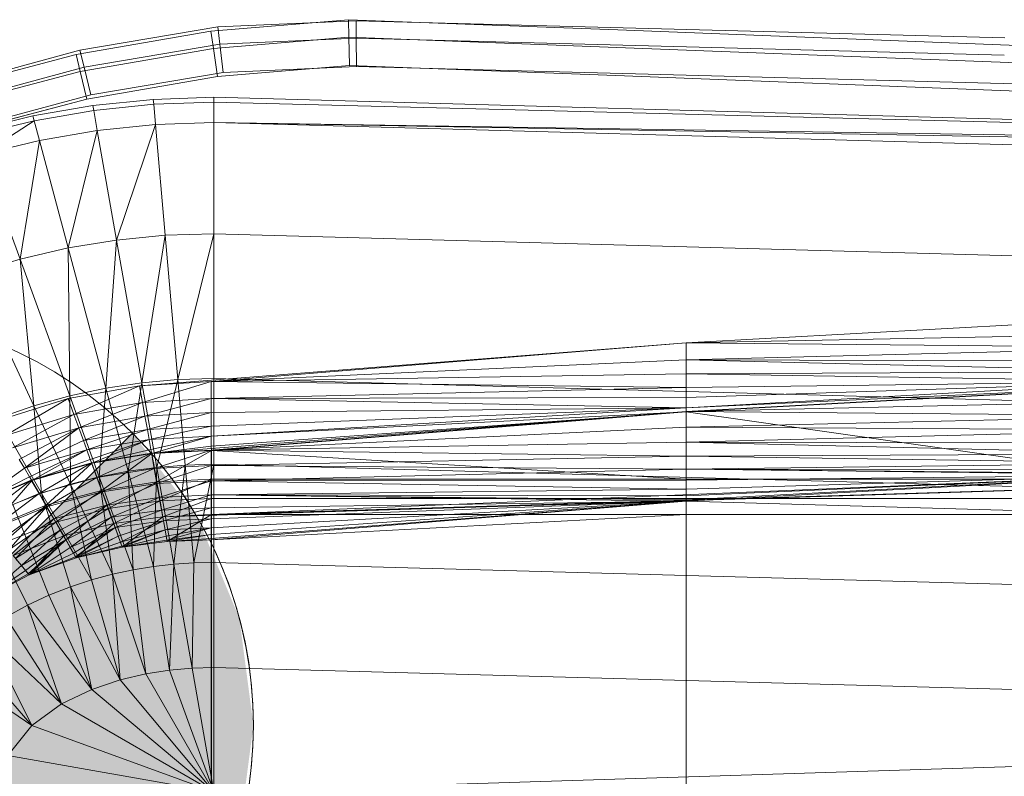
# Model space of a CAD drawing. Header units: metres. Extents: x 397.7 to 427.5, y 12.7 to 28.4.
# Tile 73 of 128: x 406.857 to 407.095, y 27.227 to 27.41. Entities that reach past the tile are written whole.
import ezdxf

# ---------------------------------------------------------------- set-up
doc = ezdxf.new("R2010")
doc.units = ezdxf.units.M
doc.layers.add('A-DETL-____-MBND', color=7, linetype='Continuous', lineweight=18)
doc.layers.add('A-DETL-GENF-OTLN', color=7, linetype='Continuous', lineweight=18)

# ---------------------------------------------------------------- blocks, each defined once
blk = doc.blocks.new('Family - Inodor P4-151432-08_ENLLUMENAT_P5')
at = {"layer": 'A-DETL-____-MBND', "color": 253, "true_color": 0xaaaaaa}
for p, q in [((0.2158, 0.38396), (0.24905, 0.38674)), ((0.2158, 0.38396), (0.24905, 0.38674)), ((0.25093, 0.38648), (0.21744, 0.38501)), ((0.25093, 0.38648), (0.21744, 0.38501)), ((0.24905, 0.38674), (0.24916, 0.38251)), ((0.24916, 0.38251), (0.24905, 0.38674)), ((0.24905, 0.38674), (0.31422, 0.38426)), ((0.24905, 0.38674), (0.31422, 0.38426)), ((0.40793, 0.38234), (0.25093, 0.38648)), ((0.25093, 0.38648), (0.25097, 0.38225)), ((0.40793, 0.38234), (0.25093, 0.38648)), ((0.25097, 0.38225), (0.25093, 0.38648)), ((0.18317, 0.37834), (0.2158, 0.38396)), ((0.18317, 0.37834), (0.2158, 0.38396)), ((0.21744, 0.38501), (0.18411, 0.3794)), ((0.21744, 0.38501), (0.18411, 0.3794)), ((0.2158, 0.38396), (0.2164, 0.37977)), ((0.2164, 0.37977), (0.2158, 0.38396)), ((0.21744, 0.38501), (0.21793, 0.3808)), ((0.21793, 0.3808), (0.21744, 0.38501)), ((0.31422, 0.38426), (0.50472, 0.37687)), ((0.31422, 0.38426), (0.50472, 0.37687)), ((0.2164, 0.37977), (0.24916, 0.38251)), ((0.2164, 0.37977), (0.24916, 0.38251)), ((0.25097, 0.38225), (0.21793, 0.3808)), ((0.25097, 0.38225), (0.21793, 0.3808)), ((0.24916, 0.38251), (0.24933, 0.37566)), ((0.24933, 0.37566), (0.24916, 0.38251)), ((0.24916, 0.38251), (0.31404, 0.38004)), ((0.24916, 0.38251), (0.31404, 0.38004)), ((0.40776, 0.37812), (0.25097, 0.38225)), ((0.25097, 0.38225), (0.25103, 0.37541)), ((0.40776, 0.37812), (0.25097, 0.38225)), ((0.25103, 0.37541), (0.25097, 0.38225)), ((0.18411, 0.3794), (0.15186, 0.3706)), ((0.18411, 0.3794), (0.15186, 0.3706)), ((0.18411, 0.3794), (0.18512, 0.37527)), ((0.18512, 0.37527), (0.18411, 0.3794)), ((0.18417, 0.37421), (0.2164, 0.37977)), ((0.18417, 0.37421), (0.2164, 0.37977)), ((0.21793, 0.3808), (0.18512, 0.37527)), ((0.21793, 0.3808), (0.18512, 0.37527)), ((0.2164, 0.37977), (0.21736, 0.37298)), ((0.21736, 0.37298), (0.2164, 0.37977)), ((0.21793, 0.3808), (0.21873, 0.37399)), ((0.21873, 0.37399), (0.21793, 0.3808)), ((0.31404, 0.38004), (0.50425, 0.37265)), ((0.31404, 0.38004), (0.50425, 0.37265)), ((0.15122, 0.3699), (0.18317, 0.37834)), ((0.15122, 0.3699), (0.18317, 0.37834)), ((0.18317, 0.37834), (0.18417, 0.37421)), ((0.18417, 0.37421), (0.18317, 0.37834)), ((0.15261, 0.36588), (0.18417, 0.37421)), ((0.15261, 0.36588), (0.18417, 0.37421)), ((0.18512, 0.37527), (0.15326, 0.36659)), ((0.18512, 0.37527), (0.15326, 0.36659)), ((0.18417, 0.37421), (0.18578, 0.36754)), ((0.18578, 0.36754), (0.18417, 0.37421)), ((0.18512, 0.37527), (0.18674, 0.3686)), ((0.18674, 0.3686), (0.18512, 0.37527)), ((0.24933, 0.37566), (0.21736, 0.37298)), ((0.24933, 0.37566), (0.21736, 0.37298)), ((0.24933, 0.37566), (0.21736, 0.37298)), ((0.21736, 0.37298), (0.24933, 0.37566)), ((0.25103, 0.37541), (0.21873, 0.37399)), ((0.25103, 0.37541), (0.21873, 0.37399)), ((0.31375, 0.3732), (0.24933, 0.37566)), ((0.31375, 0.3732), (0.24933, 0.37566)), ((0.31375, 0.3732), (0.24933, 0.37566)), ((0.24933, 0.37566), (0.31375, 0.3732)), ((0.40749, 0.37128), (0.25103, 0.37541)), ((0.40749, 0.37128), (0.25103, 0.37541)), ((0.21736, 0.37298), (0.18578, 0.36754)), ((0.21736, 0.37298), (0.18578, 0.36754)), ((0.21736, 0.37298), (0.18578, 0.36754)), ((0.18578, 0.36754), (0.21736, 0.37298)), ((0.21873, 0.37399), (0.18674, 0.3686)), ((0.21873, 0.37399), (0.18674, 0.3686)), ((0.5035, 0.36584), (0.31375, 0.3732)), ((0.5035, 0.36584), (0.31375, 0.3732)), ((0.5035, 0.36584), (0.31375, 0.3732)), ((0.31375, 0.3732), (0.5035, 0.36584)), ((0.72691, 0.36417), (0.40749, 0.37128)), ((0.72691, 0.36417), (0.40749, 0.37128)), ((0.18578, 0.36754), (0.15485, 0.35938)), ((0.18578, 0.36754), (0.15485, 0.35938)), ((0.18578, 0.36754), (0.15485, 0.35938)), ((0.15485, 0.35938), (0.18578, 0.36754)), ((0.18674, 0.3686), (0.15553, 0.36009)), ((0.18674, 0.3686), (0.15553, 0.36009)), ((0.18724, 0.36596), (0.20186, 0.36747)), ((0.20186, 0.36747), (0.21652, 0.36797)), ((0.20196, 0.36629), (0.20186, 0.36747)), ((0.21652, 0.36797), (0.21652, 0.36678)), ((0.21652, 0.36797), (0.7262, 0.35389)), ((0.1727, 0.36344), (0.18724, 0.36596)), ((0.18745, 0.36479), (0.17301, 0.36229)), ((0.18745, 0.36479), (0.18724, 0.36596)), ((0.20196, 0.36629), (0.18745, 0.36479)), ((0.1883, 0.35992), (0.18745, 0.36479)), ((0.21652, 0.36678), (0.20196, 0.36629)), ((0.20239, 0.36136), (0.20196, 0.36629)), ((0.7262, 0.35389), (0.21652, 0.36678)), ((0.21652, 0.36678), (0.21652, 0.36184)), ((0.1583, 0.35988), (0.1727, 0.36344)), ((0.17301, 0.36229), (0.1587, 0.35877)), ((0.17301, 0.36229), (0.16039, 0.35412)), ((0.17301, 0.36229), (0.1727, 0.36344)), ((0.17429, 0.35751), (0.17301, 0.36229)), ((0.1883, 0.35992), (0.17429, 0.35751)), ((0.1883, 0.35992), (0.18126, 0.3315)), ((0.20239, 0.36136), (0.1883, 0.35992)), ((0.19298, 0.33342), (0.1883, 0.35992)), ((0.20239, 0.36136), (0.19298, 0.33342)), ((0.21652, 0.36184), (0.20239, 0.36136)), ((0.20474, 0.33457), (0.20239, 0.36136)), ((0.7262, 0.35389), (0.21652, 0.36184)), ((0.7262, 0.35271), (0.21652, 0.36184)), ((0.7262, 0.34776), (0.21652, 0.36184)), ((0.21652, 0.33495), (0.21652, 0.36184)), ((0.17429, 0.35751), (0.16039, 0.35412)), ((0.17429, 0.35751), (0.16961, 0.32879)), ((0.18126, 0.3315), (0.17429, 0.35751)), ((0.16961, 0.32879), (0.16039, 0.35412)), ((0.20474, 0.33457), (0.19298, 0.33342)), ((0.20474, 0.33457), (0.19907, 0.29889)), ((0.21652, 0.33495), (0.20474, 0.33457)), ((0.20779, 0.29966), (0.20474, 0.33457)), ((0.21652, 0.33495), (0.20779, 0.29966)), ((0.7262, 0.32087), (0.21652, 0.33495)), ((0.21652, 0.29991), (0.21652, 0.33495)), ((0.18126, 0.3315), (0.16961, 0.32879)), ((0.19298, 0.33342), (0.18126, 0.3315)), ((0.19035, 0.29759), (0.18126, 0.3315)), ((0.18126, 0.3315), (0.18164, 0.29575)), ((0.19298, 0.33342), (0.19035, 0.29759)), ((0.19907, 0.29889), (0.19298, 0.33342)), ((0.16961, 0.32879), (0.15807, 0.32526)), ((0.18164, 0.29575), (0.16961, 0.32879)), ((0.16961, 0.32879), (0.17296, 0.29333)), ((0.17296, 0.29333), (0.15807, 0.32526)), ((0.44565, 0.31489), (0.33076, 0.30854)), ((0.44566, 0.31079), (0.33076, 0.30854)), ((0.44566, 0.31079), (0.33076, 0.30854)), ((0.33076, 0.30854), (0.19854, 0.29818)), ((0.33076, 0.30854), (0.21587, 0.2992)), ((0.33076, 0.30854), (0.21587, 0.2992)), ((0.44566, 0.30737), (0.33076, 0.30854)), ((0.33076, 0.30854), (0.44566, 0.30737)), ((0.33076, 0.30854), (0.33077, 0.30444)), ((0.33076, 0.30854), (0.33077, 0.30444)), ((0.44566, 0.30737), (0.33077, 0.30444)), ((0.44566, 0.30737), (0.33077, 0.30444)), ((0.33077, 0.30444), (0.21587, 0.2992)), ((0.33077, 0.30444), (0.21587, 0.2992)), ((0.44566, 0.30409), (0.33077, 0.30444)), ((0.33077, 0.30444), (0.44566, 0.30409)), ((0.33077, 0.30444), (0.44566, 0.30165)), ((0.33077, 0.30444), (0.44566, 0.30165)), ((0.33077, 0.30444), (0.33077, 0.30102)), ((0.33077, 0.30444), (0.33077, 0.30102)), ((0.33077, 0.30102), (0.21587, 0.2992)), ((0.33077, 0.30102), (0.21587, 0.2992)), ((0.44566, 0.30165), (0.33077, 0.30102)), ((0.44566, 0.30165), (0.33077, 0.30102)), ((0.44566, 0.2992), (0.33077, 0.30102)), ((0.33077, 0.30102), (0.44566, 0.2992)), ((0.33077, 0.30102), (0.33077, 0.29774)), ((0.33077, 0.30102), (0.33077, 0.29774)), ((0.19854, 0.29818), (0.18124, 0.29507)), ((0.19854, 0.29818), (0.18265, 0.29122)), ((0.19854, 0.29818), (0.18265, 0.29122)), ((0.19907, 0.29889), (0.19035, 0.29759)), ((0.19907, 0.29889), (0.19574, 0.27748)), ((0.21587, 0.2992), (0.19854, 0.29818)), ((0.21587, 0.2992), (0.19854, 0.29818)), ((0.19926, 0.29414), (0.19854, 0.29818)), ((0.19854, 0.29818), (0.19926, 0.29414)), ((0.20779, 0.29966), (0.19907, 0.29889)), ((0.20268, 0.27842), (0.19907, 0.29889)), ((0.21587, 0.2992), (0.19926, 0.29414)), ((0.21587, 0.2992), (0.19926, 0.29414)), ((0.20779, 0.29966), (0.20268, 0.27842)), ((0.21652, 0.29991), (0.20779, 0.29966)), ((0.2096, 0.27898), (0.20779, 0.29966)), ((0.33077, 0.29774), (0.21587, 0.2992)), ((0.21587, 0.2992), (0.33077, 0.29774)), ((0.21587, 0.2992), (0.21587, 0.2951)), ((0.21587, 0.2992), (0.21587, 0.2951)), ((0.7262, 0.28584), (0.21652, 0.29991)), ((0.21652, 0.27916), (0.21652, 0.29991)), ((0.44566, 0.2992), (0.33077, 0.29774)), ((0.44566, 0.2992), (0.33077, 0.29285)), ((0.44566, 0.2992), (0.33077, 0.29531)), ((0.44566, 0.2992), (0.33077, 0.29774)), ((0.44566, 0.2992), (0.33077, 0.29285)), ((0.44566, 0.2992), (0.33077, 0.29531)), ((0.44572, 0.2982), (0.33077, 0.29285)), ((0.44572, 0.2982), (0.33077, 0.29285)), ((0.44571, 0.29829), (0.33082, 0.29195)), ((0.44572, 0.2982), (0.33082, 0.29185)), ((0.44572, 0.2982), (0.33082, 0.29185)), ((0.18164, 0.29575), (0.17296, 0.29333)), ((0.19035, 0.29759), (0.18164, 0.29575)), ((0.18878, 0.27613), (0.18164, 0.29575)), ((0.18164, 0.29575), (0.1818, 0.27436)), ((0.19035, 0.29759), (0.18878, 0.27613)), ((0.19574, 0.27748), (0.19035, 0.29759)), ((0.33077, 0.29774), (0.21587, 0.2951)), ((0.33077, 0.29774), (0.21587, 0.2951)), ((0.33077, 0.29531), (0.33077, 0.29774)), ((0.33077, 0.29774), (0.33077, 0.29531)), ((0.18124, 0.29507), (0.16404, 0.28969)), ((0.17296, 0.29333), (0.16433, 0.29031)), ((0.18124, 0.29507), (0.16609, 0.28614)), ((0.18124, 0.29507), (0.16609, 0.28614)), ((0.1818, 0.27436), (0.17296, 0.29333)), ((0.17296, 0.29333), (0.17482, 0.27214)), ((0.18265, 0.29122), (0.18124, 0.29507)), ((0.18124, 0.29507), (0.18265, 0.29122)), ((0.19926, 0.29414), (0.18265, 0.29122)), ((0.19926, 0.29414), (0.18265, 0.29122)), ((0.19926, 0.29414), (0.18381, 0.28801)), ((0.19926, 0.29414), (0.18381, 0.28801)), ((0.21587, 0.2951), (0.19926, 0.29414)), ((0.21587, 0.2951), (0.19926, 0.29414)), ((0.19985, 0.29078), (0.19926, 0.29414)), ((0.19926, 0.29414), (0.19985, 0.29078)), ((0.21587, 0.2951), (0.19985, 0.29078)), ((0.21587, 0.2951), (0.19985, 0.29078)), ((0.33077, 0.29531), (0.21587, 0.2951)), ((0.33077, 0.29531), (0.21587, 0.2951)), ((0.33077, 0.29285), (0.21587, 0.2951)), ((0.21587, 0.2951), (0.33077, 0.29285)), ((0.21587, 0.2951), (0.21587, 0.29168)), ((0.21587, 0.2951), (0.21587, 0.29168)), ((0.33077, 0.29285), (0.33077, 0.29531)), ((0.33077, 0.29531), (0.33077, 0.29285)), ((0.44571, 0.29452), (0.33082, 0.29195)), ((0.44571, 0.29452), (0.33082, 0.29195)), ((0.18265, 0.29122), (0.16609, 0.28614)), ((0.18265, 0.29122), (0.16609, 0.28614)), ((0.18265, 0.29122), (0.1678, 0.28318)), ((0.18265, 0.29122), (0.1678, 0.28318)), ((0.18381, 0.28801), (0.18265, 0.29122)), ((0.18265, 0.29122), (0.18381, 0.28801)), ((0.19985, 0.29078), (0.18381, 0.28801)), ((0.19985, 0.29078), (0.18381, 0.28801)), ((0.19985, 0.29078), (0.18494, 0.28492)), ((0.19985, 0.29078), (0.18494, 0.28492)), ((0.21587, 0.29168), (0.19985, 0.29078)), ((0.21587, 0.29168), (0.19985, 0.29078)), ((0.20042, 0.28755), (0.19985, 0.29078)), ((0.19985, 0.29078), (0.20042, 0.28755)), ((0.21587, 0.29168), (0.20042, 0.28755)), ((0.21587, 0.29168), (0.20042, 0.28755)), ((0.33082, 0.29195), (0.20142, 0.28184)), ((0.33077, 0.29285), (0.21587, 0.29168)), ((0.33077, 0.29285), (0.21587, 0.28596)), ((0.33077, 0.29285), (0.21587, 0.2884)), ((0.33077, 0.29285), (0.21587, 0.29168)), ((0.33077, 0.29285), (0.21587, 0.28596)), ((0.33077, 0.29285), (0.21587, 0.2884)), ((0.33082, 0.29195), (0.21587, 0.28261)), ((0.33082, 0.29195), (0.21587, 0.28261)), ((0.33082, 0.29185), (0.21587, 0.28596)), ((0.33082, 0.29185), (0.21587, 0.28351)), ((0.33082, 0.29185), (0.21587, 0.28596)), ((0.33082, 0.29185), (0.21587, 0.28351)), ((0.21587, 0.2884), (0.21587, 0.29168)), ((0.21587, 0.29168), (0.21587, 0.2884)), ((0.33082, 0.29185), (0.21593, 0.28251)), ((0.33082, 0.29185), (0.21593, 0.28251)), ((0.33082, 0.29185), (0.33077, 0.29285)), ((0.33077, 0.29285), (0.33082, 0.29185)), ((0.44571, 0.29086), (0.33082, 0.29195)), ((0.33082, 0.29195), (0.44571, 0.29086)), ((0.33082, 0.29195), (0.33082, 0.28818)), ((0.33082, 0.29195), (0.33082, 0.28818)), ((0.44571, 0.27553), (0.33082, 0.29185)), ((0.33082, 0.29185), (0.33082, 0.27553)), ((0.33082, 0.29185), (0.44571, 0.27553)), ((0.33082, 0.29185), (0.33082, 0.27553)), ((0.44571, 0.29086), (0.33082, 0.28818)), ((0.44571, 0.29086), (0.33082, 0.28818)), ((0.17482, 0.27214), (0.16433, 0.29031)), ((0.21587, 0.2884), (0.20042, 0.28755)), ((0.21587, 0.2884), (0.20042, 0.28755)), ((0.21587, 0.2884), (0.20085, 0.28515)), ((0.21587, 0.2884), (0.20085, 0.28515)), ((0.21587, 0.28596), (0.21587, 0.2884)), ((0.21587, 0.2884), (0.21587, 0.28596)), ((0.18381, 0.28801), (0.1678, 0.28318)), ((0.18381, 0.28801), (0.1678, 0.28318)), ((0.18381, 0.28801), (0.16944, 0.28034)), ((0.18381, 0.28801), (0.16944, 0.28034)), ((0.18381, 0.28801), (0.17066, 0.27823)), ((0.18381, 0.28801), (0.17066, 0.27823)), ((0.18494, 0.28492), (0.18381, 0.28801)), ((0.18381, 0.28801), (0.18494, 0.28492)), ((0.20042, 0.28755), (0.18494, 0.28492)), ((0.20042, 0.28755), (0.18494, 0.28492)), ((0.20042, 0.28755), (0.18577, 0.28263)), ((0.20042, 0.28755), (0.18577, 0.28263)), ((0.20085, 0.28515), (0.20042, 0.28755)), ((0.20042, 0.28755), (0.20085, 0.28515)), ((0.21587, 0.28596), (0.20085, 0.28515)), ((0.21587, 0.28596), (0.20085, 0.28515)), ((0.21587, 0.28596), (0.20127, 0.28273)), ((0.21587, 0.28596), (0.20127, 0.28273)), ((0.21587, 0.28596), (0.2015, 0.28176)), ((0.21587, 0.28596), (0.2015, 0.28176)), ((0.33082, 0.28818), (0.21587, 0.28261)), ((0.33082, 0.28818), (0.21587, 0.28261)), ((0.21587, 0.28351), (0.21587, 0.28596)), ((0.21587, 0.28596), (0.21587, 0.28351)), ((0.44571, 0.28743), (0.33082, 0.28818)), ((0.33082, 0.28818), (0.44571, 0.28743)), ((0.33082, 0.28818), (0.33082, 0.28452)), ((0.33082, 0.28818), (0.33082, 0.28452)), ((0.44571, 0.28743), (0.33082, 0.28452)), ((0.44571, 0.28743), (0.33082, 0.28452)), ((0.18494, 0.28492), (0.17066, 0.27823)), ((0.18494, 0.28492), (0.17066, 0.27823)), ((0.18577, 0.28263), (0.18494, 0.28492)), ((0.18494, 0.28492), (0.18577, 0.28263)), ((0.20085, 0.28515), (0.18577, 0.28263)), ((0.20085, 0.28515), (0.18577, 0.28263)), ((0.20085, 0.28515), (0.18661, 0.28033)), ((0.20085, 0.28515), (0.18661, 0.28033)), ((0.20085, 0.28515), (0.187, 0.27941)), ((0.20085, 0.28515), (0.187, 0.27941)), ((0.20127, 0.28273), (0.20085, 0.28515)), ((0.20085, 0.28515), (0.20127, 0.28273)), ((0.21587, 0.28351), (0.2015, 0.28176)), ((0.21587, 0.28351), (0.2015, 0.28176)), ((0.33082, 0.28452), (0.21587, 0.28261)), ((0.33082, 0.28452), (0.21587, 0.28261)), ((0.21593, 0.28251), (0.21587, 0.28351)), ((0.21587, 0.28351), (0.21593, 0.28251)), ((0.44571, 0.28433), (0.33082, 0.28452)), ((0.33082, 0.28452), (0.44571, 0.28433)), ((0.33082, 0.28452), (0.44571, 0.28165)), ((0.33082, 0.28452), (0.33082, 0.28109)), ((0.33082, 0.28452), (0.44571, 0.28165)), ((0.33082, 0.28452), (0.33082, 0.28109)), ((0.18577, 0.28263), (0.17066, 0.27823)), ((0.18577, 0.28263), (0.17066, 0.27823)), ((0.18577, 0.28263), (0.17189, 0.27611)), ((0.18577, 0.28263), (0.17189, 0.27611)), ((0.18577, 0.28263), (0.17243, 0.27527)), ((0.18577, 0.28263), (0.17243, 0.27527)), ((0.18661, 0.28033), (0.18577, 0.28263)), ((0.18577, 0.28263), (0.18661, 0.28033)), ((0.20142, 0.28184), (0.18691, 0.27948)), ((0.20127, 0.28273), (0.187, 0.27941)), ((0.20127, 0.28273), (0.187, 0.27941)), ((0.2015, 0.28176), (0.187, 0.27941)), ((0.2015, 0.28176), (0.187, 0.27941)), ((0.20142, 0.28184), (0.1882, 0.27593)), ((0.20142, 0.28184), (0.1882, 0.27593)), ((0.2015, 0.28176), (0.18939, 0.27285)), ((0.2015, 0.28176), (0.18939, 0.27285)), ((0.2015, 0.28176), (0.20127, 0.28273)), ((0.20127, 0.28273), (0.2015, 0.28176)), ((0.21587, 0.28261), (0.20142, 0.28184)), ((0.21587, 0.28261), (0.20142, 0.28184)), ((0.20208, 0.27813), (0.20142, 0.28184)), ((0.20142, 0.28184), (0.20208, 0.27813)), ((0.21593, 0.28251), (0.2015, 0.28176)), ((0.21593, 0.28251), (0.2015, 0.28176)), ((0.20271, 0.27488), (0.2015, 0.28176)), ((0.2015, 0.28176), (0.20271, 0.27488)), ((0.21587, 0.28261), (0.20208, 0.27813)), ((0.21587, 0.28261), (0.20208, 0.27813)), ((0.21593, 0.28251), (0.20271, 0.27488)), ((0.21593, 0.28251), (0.20271, 0.27488)), ((0.7256, 0.28259), (0.2042, 0.26645)), ((0.33082, 0.28109), (0.21587, 0.28261)), ((0.21587, 0.28261), (0.33082, 0.28109)), ((0.21587, 0.28261), (0.21587, 0.27883)), ((0.21587, 0.28261), (0.21587, 0.27883)), ((0.7256, 0.28259), (0.21593, 0.26697)), ((0.7256, 0.28259), (0.21593, 0.26697)), ((0.33082, 0.27553), (0.21593, 0.28251)), ((0.21593, 0.28251), (0.33082, 0.27553)), ((0.21593, 0.28251), (0.21593, 0.27553)), ((0.21593, 0.28251), (0.21593, 0.27553)), ((0.44571, 0.28165), (0.33082, 0.28109)), ((0.44571, 0.28165), (0.33082, 0.28109)), ((0.17066, 0.27823), (0.16944, 0.28034)), ((0.16944, 0.28034), (0.17066, 0.27823)), ((0.18691, 0.27948), (0.17234, 0.27532)), ((0.18661, 0.28033), (0.17243, 0.27527)), ((0.18661, 0.28033), (0.17243, 0.27527)), ((0.187, 0.27941), (0.17243, 0.27527)), ((0.187, 0.27941), (0.17243, 0.27527)), ((0.18691, 0.27948), (0.17422, 0.27206)), ((0.18691, 0.27948), (0.17422, 0.27206)), ((0.187, 0.27941), (0.17592, 0.26923)), ((0.187, 0.27941), (0.17592, 0.26923)), ((0.187, 0.27941), (0.18661, 0.28033)), ((0.18661, 0.28033), (0.187, 0.27941)), ((0.1882, 0.27593), (0.18691, 0.27948)), ((0.18691, 0.27948), (0.1882, 0.27593)), ((0.18939, 0.27285), (0.187, 0.27941)), ((0.187, 0.27941), (0.18939, 0.27285)), ((0.21587, 0.27883), (0.20208, 0.27813)), ((0.21587, 0.27883), (0.20208, 0.27813)), ((0.2096, 0.27898), (0.20268, 0.27842)), ((0.21587, 0.27883), (0.20272, 0.27452)), ((0.21587, 0.27883), (0.20272, 0.27452)), ((0.2096, 0.27898), (0.20681, 0.25495)), ((0.21652, 0.27916), (0.2096, 0.27898)), ((0.21167, 0.25528), (0.2096, 0.27898)), ((0.21652, 0.27916), (0.21167, 0.25528)), ((0.33082, 0.28109), (0.21587, 0.27883)), ((0.33082, 0.28109), (0.21587, 0.27883)), ((0.33082, 0.27799), (0.21587, 0.27883)), ((0.21587, 0.27883), (0.33082, 0.27799)), ((0.21587, 0.27883), (0.21587, 0.27518)), ((0.21587, 0.27883), (0.21587, 0.27518)), ((0.7262, 0.26508), (0.21652, 0.27916)), ((0.21652, 0.25539), (0.21652, 0.27916)), ((0.44571, 0.27948), (0.33082, 0.28109)), ((0.33082, 0.28109), (0.44571, 0.27948)), ((0.33082, 0.28109), (0.33082, 0.27799)), ((0.33082, 0.28109), (0.33082, 0.27799)), ((0.44571, 0.27948), (0.33082, 0.27799)), ((0.44571, 0.27948), (0.33082, 0.27799)), ((0.17066, 0.27823), (0.15796, 0.26903)), ((0.17066, 0.27823), (0.15796, 0.26903)), ((0.17189, 0.27611), (0.17066, 0.27823)), ((0.17066, 0.27823), (0.17189, 0.27611)), ((0.20208, 0.27813), (0.1882, 0.27593)), ((0.20208, 0.27813), (0.1882, 0.27593)), ((0.19574, 0.27748), (0.18878, 0.27613)), ((0.20208, 0.27813), (0.18945, 0.2725)), ((0.20208, 0.27813), (0.18945, 0.2725)), ((0.20268, 0.27842), (0.19574, 0.27748)), ((0.20192, 0.2544), (0.19574, 0.27748)), ((0.19574, 0.27748), (0.19698, 0.2536)), ((0.20268, 0.27842), (0.20192, 0.2544)), ((0.20272, 0.27452), (0.20208, 0.27813)), ((0.20208, 0.27813), (0.20272, 0.27452)), ((0.20681, 0.25495), (0.20268, 0.27842)), ((0.33082, 0.27799), (0.21587, 0.27518)), ((0.33082, 0.27799), (0.21587, 0.27518)), ((0.44571, 0.27659), (0.21593, 0.26697)), ((0.44571, 0.27659), (0.21593, 0.26697)), ((0.44571, 0.27788), (0.33082, 0.27799)), ((0.33082, 0.27799), (0.44571, 0.27788)), ((0.33082, 0.27799), (0.44571, 0.2769)), ((0.33082, 0.27799), (0.44571, 0.2769)), ((0.33082, 0.27799), (0.44571, 0.27659)), ((0.33082, 0.27799), (0.44571, 0.27659)), ((0.33082, 0.27799), (0.33082, 0.27531)), ((0.33082, 0.27799), (0.33082, 0.27531)), ((0.44571, 0.27659), (0.33082, 0.27024)), ((0.44571, 0.27659), (0.33082, 0.27531)), ((0.44571, 0.27659), (0.33082, 0.27314)), ((0.44571, 0.27659), (0.33082, 0.27531)), ((0.44571, 0.27659), (0.33082, 0.27154)), ((0.44571, 0.27659), (0.33082, 0.27314)), ((0.44571, 0.27659), (0.33082, 0.27056)), ((0.44571, 0.27659), (0.33082, 0.27154)), ((0.44571, 0.27659), (0.33082, 0.27024)), ((0.44571, 0.27659), (0.33082, 0.27056)), ((0.44571, 0.27659), (0.33082, 0.27024)), ((0.44571, 0.27659), (0.33082, 0.27024)), ((0.17234, 0.27532), (0.15785, 0.26907)), ((0.17189, 0.27611), (0.15796, 0.26903)), ((0.17189, 0.27611), (0.15796, 0.26903)), ((0.17243, 0.27527), (0.15796, 0.26903)), ((0.17243, 0.27527), (0.15796, 0.26903)), ((0.17234, 0.27532), (0.16028, 0.26618)), ((0.17234, 0.27532), (0.16028, 0.26618)), ((0.17243, 0.27527), (0.16244, 0.26369)), ((0.17243, 0.27527), (0.16244, 0.26369)), ((0.17243, 0.27527), (0.17189, 0.27611)), ((0.17189, 0.27611), (0.17243, 0.27527)), ((0.17422, 0.27206), (0.17234, 0.27532)), ((0.17234, 0.27532), (0.17422, 0.27206)), ((0.17592, 0.26923), (0.17243, 0.27527)), ((0.17243, 0.27527), (0.17592, 0.26923)), ((0.1882, 0.27593), (0.17422, 0.27206)), ((0.1882, 0.27593), (0.17422, 0.27206)), ((0.1818, 0.27436), (0.17482, 0.27214)), ((0.1882, 0.27593), (0.17605, 0.26889)), ((0.1882, 0.27593), (0.17605, 0.26889)), ((0.18878, 0.27613), (0.1818, 0.27436)), ((0.19198, 0.25254), (0.1818, 0.27436)), ((0.1818, 0.27436), (0.18692, 0.25119)), ((0.18945, 0.2725), (0.1882, 0.27593)), ((0.1882, 0.27593), (0.18945, 0.2725)), ((0.19698, 0.2536), (0.18878, 0.27613)), ((0.18878, 0.27613), (0.19198, 0.25254)), ((0.20271, 0.27488), (0.18939, 0.27285)), ((0.20271, 0.27488), (0.18939, 0.27285)), ((0.20272, 0.27452), (0.18945, 0.2725)), ((0.20272, 0.27452), (0.18945, 0.2725)), ((0.20272, 0.27452), (0.19063, 0.26927)), ((0.20272, 0.27452), (0.19063, 0.26927)), ((0.20271, 0.27488), (0.19099, 0.26846)), ((0.20271, 0.27488), (0.19099, 0.26846)), ((0.21593, 0.27553), (0.20271, 0.27488)), ((0.21593, 0.27553), (0.20271, 0.27488)), ((0.20352, 0.27028), (0.20271, 0.27488)), ((0.20271, 0.27488), (0.20352, 0.27028)), ((0.21587, 0.27518), (0.20272, 0.27452)), ((0.21587, 0.27518), (0.20272, 0.27452)), ((0.20331, 0.27114), (0.20272, 0.27452)), ((0.20272, 0.27452), (0.20331, 0.27114)), ((0.21587, 0.27518), (0.20331, 0.27114)), ((0.21587, 0.27518), (0.20331, 0.27114)), ((0.21593, 0.27553), (0.20352, 0.27028)), ((0.21593, 0.27553), (0.20352, 0.27028)), ((0.33082, 0.27531), (0.21587, 0.27518)), ((0.33082, 0.27531), (0.21587, 0.27518)), ((0.33082, 0.27314), (0.21587, 0.27518)), ((0.21587, 0.27518), (0.33082, 0.27314)), ((0.21587, 0.27518), (0.21587, 0.27175)), ((0.21587, 0.27518), (0.21587, 0.27175)), ((0.33082, 0.27553), (0.21593, 0.27553)), ((0.33082, 0.27553), (0.21593, 0.27553)), ((0.21593, 0.27553), (0.21593, 0.27086)), ((0.21593, 0.27553), (0.21593, 0.27086)), ((0.44571, 0.27553), (0.33082, 0.27553)), ((0.44571, 0.27553), (0.33082, 0.27553)), ((0.33082, 0.27553), (0.33082, 0.27086)), ((0.33082, 0.27553), (0.33082, 0.27086)), ((0.33082, 0.27314), (0.33082, 0.27531)), ((0.33082, 0.27531), (0.33082, 0.27314)), ((0.17422, 0.27206), (0.16028, 0.26618)), ((0.17422, 0.27206), (0.16028, 0.26618)), ((0.17422, 0.27206), (0.16263, 0.26338)), ((0.17422, 0.27206), (0.16263, 0.26338)), ((0.17482, 0.27214), (0.16785, 0.26942)), ((0.17605, 0.26889), (0.17422, 0.27206)), ((0.17422, 0.27206), (0.17605, 0.26889)), ((0.18692, 0.25119), (0.17482, 0.27214)), ((0.17482, 0.27214), (0.18179, 0.24951)), ((0.18939, 0.27285), (0.17592, 0.26923)), ((0.18939, 0.27285), (0.17592, 0.26923)), ((0.18945, 0.2725), (0.17605, 0.26889)), ((0.18945, 0.2725), (0.17605, 0.26889)), ((0.18945, 0.2725), (0.17777, 0.26592)), ((0.18945, 0.2725), (0.17777, 0.26592)), ((0.18939, 0.27285), (0.17826, 0.26518)), ((0.18939, 0.27285), (0.17826, 0.26518)), ((0.19099, 0.26846), (0.18939, 0.27285)), ((0.18939, 0.27285), (0.19099, 0.26846)), ((0.19063, 0.26927), (0.18945, 0.2725)), ((0.18945, 0.2725), (0.19063, 0.26927)), ((0.21587, 0.27175), (0.20331, 0.27114)), ((0.21587, 0.27175), (0.20331, 0.27114)), ((0.21587, 0.27175), (0.20385, 0.26809)), ((0.21587, 0.27175), (0.20385, 0.26809)), ((0.33082, 0.27314), (0.21587, 0.27175)), ((0.33082, 0.27314), (0.21587, 0.27175)), ((0.33082, 0.27154), (0.21587, 0.27175)), ((0.21587, 0.27175), (0.33082, 0.27154)), ((0.21587, 0.27175), (0.33082, 0.27056)), ((0.21587, 0.27175), (0.33082, 0.27056)), ((0.21587, 0.27175), (0.33082, 0.27024)), ((0.21587, 0.27175), (0.33082, 0.27024)), ((0.21587, 0.27175), (0.21587, 0.26864)), ((0.21587, 0.27175), (0.21587, 0.26864)), ((0.33082, 0.27154), (0.33082, 0.27314)), ((0.33082, 0.27314), (0.33082, 0.27154)), ((0.17592, 0.26923), (0.16244, 0.26369)), ((0.17592, 0.26923), (0.16244, 0.26369)), ((0.17592, 0.26923), (0.16545, 0.26011)), ((0.17592, 0.26923), (0.16545, 0.26011)), ((0.16785, 0.26942), (0.17661, 0.24748)), ((0.17826, 0.26518), (0.17592, 0.26923)), ((0.17592, 0.26923), (0.17826, 0.26518)), ((0.19063, 0.26927), (0.17777, 0.26592)), ((0.19063, 0.26927), (0.17777, 0.26592)), ((0.19063, 0.26927), (0.17932, 0.26323)), ((0.19063, 0.26927), (0.17932, 0.26323)), ((0.19063, 0.26927), (0.18066, 0.26091)), ((0.19063, 0.26927), (0.18066, 0.26091)), ((0.20331, 0.27114), (0.19063, 0.26927)), ((0.20331, 0.27114), (0.19063, 0.26927)), ((0.19169, 0.26636), (0.19063, 0.26927)), ((0.19063, 0.26927), (0.19169, 0.26636)), ((0.20352, 0.27028), (0.19099, 0.26846)), ((0.20352, 0.27028), (0.19099, 0.26846)), ((0.20331, 0.27114), (0.19169, 0.26636)), ((0.20331, 0.27114), (0.19169, 0.26636)), ((0.20352, 0.27028), (0.19232, 0.2648)), ((0.20352, 0.27028), (0.19232, 0.2648)), ((0.20385, 0.26809), (0.20331, 0.27114)), ((0.20331, 0.27114), (0.20385, 0.26809)), ((0.21593, 0.27086), (0.20352, 0.27028)), ((0.21593, 0.27086), (0.20352, 0.27028)), ((0.2042, 0.26645), (0.20352, 0.27028)), ((0.20352, 0.27028), (0.2042, 0.26645)), ((0.21593, 0.27086), (0.2042, 0.26645)), ((0.21593, 0.27086), (0.2042, 0.26645)), ((0.33082, 0.27024), (0.21587, 0.2609)), ((0.33082, 0.27024), (0.21587, 0.2609)), ((0.33082, 0.27024), (0.21587, 0.26864)), ((0.33082, 0.27024), (0.21587, 0.26597)), ((0.33082, 0.27024), (0.21587, 0.26864)), ((0.33082, 0.27024), (0.21587, 0.2638)), ((0.33082, 0.27024), (0.21587, 0.26597)), ((0.33082, 0.27024), (0.21587, 0.2622)), ((0.33082, 0.27024), (0.21587, 0.2638)), ((0.33082, 0.27024), (0.21587, 0.26122)), ((0.33082, 0.27024), (0.21587, 0.2622)), ((0.33082, 0.27024), (0.21587, 0.2609)), ((0.33082, 0.27024), (0.21587, 0.26122)), ((0.33082, 0.27086), (0.21593, 0.27086)), ((0.33082, 0.27086), (0.21593, 0.27086)), ((0.21593, 0.26697), (0.21593, 0.27086)), ((0.21593, 0.27086), (0.21593, 0.26697)), ((0.33082, 0.27024), (0.21593, 0.26697)), ((0.33082, 0.27024), (0.21593, 0.26697)), ((0.33082, 0.27056), (0.33082, 0.27154)), ((0.33082, 0.27154), (0.33082, 0.27056)), ((0.44571, 0.27086), (0.33082, 0.27086)), ((0.44571, 0.27086), (0.33082, 0.27086)), ((0.33082, 0.26697), (0.33082, 0.27086)), ((0.33082, 0.27086), (0.33082, 0.26697)), ((0.33082, 0.27024), (0.33082, 0.27056)), ((0.33082, 0.27056), (0.33082, 0.27024)), ((0.33082, 0.26697), (0.33082, 0.27024)), ((0.44571, 0.26697), (0.33082, 0.27024)), ((0.44571, 0.26697), (0.33082, 0.27024)), ((0.17605, 0.26889), (0.16263, 0.26338)), ((0.17605, 0.26889), (0.16263, 0.26338)), ((0.17605, 0.26889), (0.16483, 0.26075)), ((0.17605, 0.26889), (0.16483, 0.26075)), ((0.17605, 0.26889), (0.16682, 0.25837)), ((0.17605, 0.26889), (0.16682, 0.25837)), ((0.17777, 0.26592), (0.17605, 0.26889)), ((0.17605, 0.26889), (0.17777, 0.26592)), ((0.19099, 0.26846), (0.17826, 0.26518)), ((0.19099, 0.26846), (0.17826, 0.26518)), ((0.19099, 0.26846), (0.18021, 0.26181)), ((0.19099, 0.26846), (0.18021, 0.26181)), ((0.19232, 0.2648), (0.19099, 0.26846)), ((0.19099, 0.26846), (0.19232, 0.2648)), ((0.20385, 0.26809), (0.19169, 0.26636)), ((0.20385, 0.26809), (0.19169, 0.26636)), ((0.20385, 0.26809), (0.1926, 0.26384)), ((0.20385, 0.26809), (0.1926, 0.26384)), ((0.21587, 0.26864), (0.20385, 0.26809)), ((0.21587, 0.26864), (0.20385, 0.26809)), ((0.20431, 0.26545), (0.20385, 0.26809)), ((0.20385, 0.26809), (0.20431, 0.26545)), ((0.21593, 0.26697), (0.2042, 0.26645)), ((0.21593, 0.26697), (0.2042, 0.26645)), ((0.21593, 0.26697), (0.2042, 0.26645)), ((0.21593, 0.26697), (0.2042, 0.26645)), ((0.21587, 0.26864), (0.20431, 0.26545)), ((0.21587, 0.26864), (0.20431, 0.26545)), ((0.21593, 0.26697), (0.20519, 0.26047)), ((0.21593, 0.26697), (0.20519, 0.26047)), ((0.21587, 0.26597), (0.21587, 0.26864)), ((0.21587, 0.26864), (0.21587, 0.26597)), ((0.21587, 0.2609), (0.33082, 0.26697)), ((0.33082, 0.26697), (0.21587, 0.2609)), ((0.21587, 0.2609), (0.21593, 0.26697)), ((0.33082, 0.26697), (0.21587, 0.2609)), ((0.21587, 0.2609), (0.21593, 0.26697)), ((0.21587, 0.2609), (0.33082, 0.26697)), ((0.21593, 0.26697), (0.21587, 0.2609)), ((0.21593, 0.26697), (0.33082, 0.26697)), ((0.33082, 0.26697), (0.21593, 0.26697)), ((0.33082, 0.26697), (0.21593, 0.26697)), ((0.21593, 0.26697), (0.33082, 0.26697)), ((0.33082, 0.26697), (0.21593, 0.26697)), ((0.21593, 0.13288), (0.21593, 0.26697)), ((0.21593, 0.26697), (0.21593, 0.13288)), ((0.44571, 0.26697), (0.33082, 0.26697)), ((0.44571, 0.26697), (0.33082, 0.26697)), ((0.33082, 0.26697), (0.33082, 0.13288)), ((0.33082, 0.26697), (0.33082, 0.13288)), ((0.33082, 0.26697), (0.44571, 0.26697)), ((0.44571, 0.26697), (0.33082, 0.26697)), ((0.33082, 0.26697), (0.33082, 0.13288)), ((0.33082, 0.26697), (0.33082, 0.13288)), ((0.16093, 0.26617), (0.1714, 0.24503)), ((0.17826, 0.26518), (0.16545, 0.26011)), ((0.17826, 0.26518), (0.16545, 0.26011)), ((0.17777, 0.26592), (0.16682, 0.25837)), ((0.17777, 0.26592), (0.16682, 0.25837)), ((0.17826, 0.26518), (0.16795, 0.25712)), ((0.17826, 0.26518), (0.16795, 0.25712)), ((0.17777, 0.26592), (0.16855, 0.25632)), ((0.17777, 0.26592), (0.16855, 0.25632)), ((0.17932, 0.26323), (0.17777, 0.26592)), ((0.17777, 0.26592), (0.17932, 0.26323)), ((0.18021, 0.26181), (0.17826, 0.26518)), ((0.17826, 0.26518), (0.18021, 0.26181)), ((0.19232, 0.2648), (0.18021, 0.26181)), ((0.19232, 0.2648), (0.18021, 0.26181)), ((0.19232, 0.2648), (0.18021, 0.26181)), ((0.19169, 0.26636), (0.18066, 0.26091)), ((0.19169, 0.26636), (0.18066, 0.26091)), ((0.19169, 0.26636), (0.18174, 0.25903)), ((0.19169, 0.26636), (0.18174, 0.25903)), ((0.19232, 0.2648), (0.18319, 0.25653)), ((0.19232, 0.2648), (0.18319, 0.25653)), ((0.1926, 0.26384), (0.19169, 0.26636)), ((0.19169, 0.26636), (0.1926, 0.26384)), ((0.2042, 0.26645), (0.19232, 0.2648)), ((0.2042, 0.26645), (0.19232, 0.2648)), ((0.2042, 0.26645), (0.19232, 0.2648)), ((0.19434, 0.25908), (0.19232, 0.2648)), ((0.19232, 0.2648), (0.19434, 0.25908)), ((0.20431, 0.26545), (0.1926, 0.26384)), ((0.20431, 0.26545), (0.1926, 0.26384)), ((0.20431, 0.26545), (0.19335, 0.2618)), ((0.20431, 0.26545), (0.19335, 0.2618)), ((0.20431, 0.26545), (0.19389, 0.2603)), ((0.20431, 0.26545), (0.19389, 0.2603)), ((0.2042, 0.26645), (0.19434, 0.25908)), ((0.2042, 0.26645), (0.19434, 0.25908)), ((0.20519, 0.26047), (0.2042, 0.26645)), ((0.2042, 0.26645), (0.20519, 0.26047)), ((0.21587, 0.26597), (0.20431, 0.26545)), ((0.21587, 0.26597), (0.20431, 0.26545)), ((0.20469, 0.26332), (0.20431, 0.26545)), ((0.20431, 0.26545), (0.20469, 0.26332)), ((0.21587, 0.26597), (0.20469, 0.26332)), ((0.21587, 0.26597), (0.20469, 0.26332)), ((0.21587, 0.2638), (0.21587, 0.26597)), ((0.21587, 0.26597), (0.21587, 0.2638)), ((0.17932, 0.26323), (0.16855, 0.25632)), ((0.17932, 0.26323), (0.16855, 0.25632)), ((0.17932, 0.26323), (0.16994, 0.25466)), ((0.17932, 0.26323), (0.16994, 0.25466)), ((0.18066, 0.26091), (0.17932, 0.26323)), ((0.17932, 0.26323), (0.18066, 0.26091)), ((0.1926, 0.26384), (0.18174, 0.25903)), ((0.1926, 0.26384), (0.18174, 0.25903)), ((0.1926, 0.26384), (0.18254, 0.25765)), ((0.1926, 0.26384), (0.18254, 0.25765)), ((0.1926, 0.26384), (0.18303, 0.2568)), ((0.1926, 0.26384), (0.18303, 0.2568)), ((0.19335, 0.2618), (0.1926, 0.26384)), ((0.1926, 0.26384), (0.19335, 0.2618)), ((0.20469, 0.26332), (0.19389, 0.2603)), ((0.20469, 0.26332), (0.19389, 0.2603)), ((0.20469, 0.26332), (0.19423, 0.25938)), ((0.20469, 0.26332), (0.19423, 0.25938)), ((0.20469, 0.26332), (0.19434, 0.25908)), ((0.20469, 0.26332), (0.19434, 0.25908)), ((0.21587, 0.2638), (0.20469, 0.26332)), ((0.21587, 0.2638), (0.20469, 0.26332)), ((0.20497, 0.26174), (0.20469, 0.26332)), ((0.20469, 0.26332), (0.20497, 0.26174)), ((0.21587, 0.2638), (0.20497, 0.26174)), ((0.21587, 0.2638), (0.20497, 0.26174)), ((0.21587, 0.2638), (0.20514, 0.26077)), ((0.21587, 0.2638), (0.20514, 0.26077)), ((0.21587, 0.2622), (0.20514, 0.26077)), ((0.21587, 0.2622), (0.20514, 0.26077)), ((0.21587, 0.2622), (0.20519, 0.26047)), ((0.21587, 0.2622), (0.20519, 0.26047)), ((0.21587, 0.2622), (0.21587, 0.2638)), ((0.21587, 0.2638), (0.21587, 0.2622)), ((0.21587, 0.26122), (0.21587, 0.2622)), ((0.21587, 0.2622), (0.21587, 0.26122)), ((0.18021, 0.26181), (0.16795, 0.25712)), ((0.18021, 0.26181), (0.16795, 0.25712)), ((0.18021, 0.26181), (0.16795, 0.25712)), ((0.18066, 0.26091), (0.16994, 0.25466)), ((0.18066, 0.26091), (0.16994, 0.25466)), ((0.18066, 0.26091), (0.17097, 0.25343)), ((0.18066, 0.26091), (0.17097, 0.25343)), ((0.18066, 0.26091), (0.1716, 0.25268)), ((0.18066, 0.26091), (0.1716, 0.25268)), ((0.18021, 0.26181), (0.1718, 0.25244)), ((0.18021, 0.26181), (0.1718, 0.25244)), ((0.18066, 0.26091), (0.1718, 0.25244)), ((0.18066, 0.26091), (0.1718, 0.25244)), ((0.18319, 0.25653), (0.18021, 0.26181)), ((0.18021, 0.26181), (0.18319, 0.25653)), ((0.18174, 0.25903), (0.18066, 0.26091)), ((0.18066, 0.26091), (0.18174, 0.25903)), ((0.19335, 0.2618), (0.18303, 0.2568)), ((0.19335, 0.2618), (0.18303, 0.2568)), ((0.19335, 0.2618), (0.18319, 0.25653)), ((0.19335, 0.2618), (0.18319, 0.25653)), ((0.19389, 0.2603), (0.18319, 0.25653)), ((0.19389, 0.2603), (0.18319, 0.25653)), ((0.19389, 0.2603), (0.19335, 0.2618)), ((0.19335, 0.2618), (0.19389, 0.2603)), ((0.19423, 0.25938), (0.19389, 0.2603)), ((0.19389, 0.2603), (0.19423, 0.25938)), ((0.20497, 0.26174), (0.19434, 0.25908)), ((0.20497, 0.26174), (0.19434, 0.25908)), ((0.20514, 0.26077), (0.19434, 0.25908)), ((0.20514, 0.26077), (0.19434, 0.25908)), ((0.19434, 0.25908), (0.20519, 0.26047)), ((0.20519, 0.26047), (0.19434, 0.25908)), ((0.20519, 0.26047), (0.19434, 0.25908)), ((0.20519, 0.26047), (0.19434, 0.25908)), ((0.20514, 0.26077), (0.20497, 0.26174)), ((0.20497, 0.26174), (0.20514, 0.26077)), ((0.20519, 0.26047), (0.20514, 0.26077)), ((0.20514, 0.26077), (0.20519, 0.26047)), ((0.21587, 0.26122), (0.20519, 0.26047)), ((0.21587, 0.26122), (0.20519, 0.26047)), ((0.21587, 0.2609), (0.20519, 0.26047)), ((0.21587, 0.2609), (0.20519, 0.26047)), ((0.21587, 0.2609), (0.20519, 0.26047)), ((0.21587, 0.2609), (0.20519, 0.26047)), ((0.21587, 0.2609), (0.21587, 0.26122)), ((0.21587, 0.26122), (0.21587, 0.2609)), ((0.21587, 0.2609), (0.21587, 0.13894)), ((0.21587, 0.2609), (0.21587, 0.13894)), ((0.18174, 0.25903), (0.1718, 0.25244)), ((0.18174, 0.25903), (0.1718, 0.25244)), ((0.18254, 0.25765), (0.1718, 0.25244)), ((0.18254, 0.25765), (0.1718, 0.25244)), ((0.18254, 0.25765), (0.18174, 0.25903)), ((0.18174, 0.25903), (0.18254, 0.25765)), ((0.18303, 0.2568), (0.18254, 0.25765)), ((0.18254, 0.25765), (0.18303, 0.2568)), ((0.19423, 0.25938), (0.18319, 0.25653)), ((0.19423, 0.25938), (0.18319, 0.25653)), ((0.18319, 0.25653), (0.19434, 0.25908)), ((0.19434, 0.25908), (0.18319, 0.25653)), ((0.19434, 0.25908), (0.18319, 0.25653)), ((0.19434, 0.25908), (0.18319, 0.25653)), ((0.19434, 0.25908), (0.19423, 0.25938)), ((0.19423, 0.25938), (0.19434, 0.25908)), ((0.1718, 0.25244), (0.16795, 0.25712)), ((0.16795, 0.25712), (0.1718, 0.25244)), ((0.16994, 0.25466), (0.16855, 0.25632)), ((0.16855, 0.25632), (0.16994, 0.25466)), ((0.18303, 0.2568), (0.1718, 0.25244)), ((0.18303, 0.2568), (0.1718, 0.25244)), ((0.1718, 0.25244), (0.18319, 0.25653)), ((0.18319, 0.25653), (0.1718, 0.25244)), ((0.18319, 0.25653), (0.1718, 0.25244)), ((0.18319, 0.25653), (0.1718, 0.25244)), ((0.18319, 0.25653), (0.18303, 0.2568)), ((0.18303, 0.2568), (0.18319, 0.25653)), ((0.20681, 0.25495), (0.20192, 0.2544)), ((0.20681, 0.25495), (0.20581, 0.22933)), ((0.21167, 0.25528), (0.20681, 0.25495)), ((0.21124, 0.22982), (0.20681, 0.25495)), ((0.21167, 0.25528), (0.21124, 0.22982)), ((0.21652, 0.25539), (0.21167, 0.25528)), ((0.7262, 0.24131), (0.21652, 0.25539)), ((0.21652, 0.25539), (0.21652, 0.22997)), ((0.16994, 0.25466), (0.16048, 0.2464)), ((0.16994, 0.25466), (0.16048, 0.2464)), ((0.17097, 0.25343), (0.16048, 0.2464)), ((0.17097, 0.25343), (0.16048, 0.2464)), ((0.1716, 0.25268), (0.16048, 0.2464)), ((0.1716, 0.25268), (0.16048, 0.2464)), ((0.17097, 0.25343), (0.16994, 0.25466)), ((0.16994, 0.25466), (0.17097, 0.25343)), ((0.1716, 0.25268), (0.17097, 0.25343)), ((0.17097, 0.25343), (0.1716, 0.25268)), ((0.1718, 0.25244), (0.1716, 0.25268)), ((0.1716, 0.25268), (0.1718, 0.25244)), ((0.19198, 0.25254), (0.18692, 0.25119)), ((0.19698, 0.2536), (0.19198, 0.25254)), ((0.20005, 0.22843), (0.19198, 0.25254)), ((0.19198, 0.25254), (0.19381, 0.22697)), ((0.20192, 0.2544), (0.19698, 0.2536)), ((0.19698, 0.2536), (0.20005, 0.22843)), ((0.20581, 0.22933), (0.20192, 0.2544)), ((0.16048, 0.2464), (0.1718, 0.25244)), ((0.1718, 0.25244), (0.16048, 0.2464)), ((0.1718, 0.25244), (0.16048, 0.2464)), ((0.1718, 0.25244), (0.16048, 0.2464)), ((0.18692, 0.25119), (0.18179, 0.24951)), ((0.19381, 0.22697), (0.18692, 0.25119)), ((0.18179, 0.24951), (0.17661, 0.24748)), ((0.19381, 0.22697), (0.18179, 0.24951)), ((0.18179, 0.24951), (0.18699, 0.22469)), ((0.17661, 0.24748), (0.1714, 0.24503)), ((0.18699, 0.22469), (0.17661, 0.24748)), ((0.1714, 0.24503), (0.16621, 0.24213)), ((0.18699, 0.22469), (0.1714, 0.24503)), ((0.1714, 0.24503), (0.17968, 0.22118)), ((0.17968, 0.22118), (0.16621, 0.24213)), ((0.17968, 0.22118), (0.1611, 0.23872)), ((0.1611, 0.23872), (0.17244, 0.21596)), ((0.17244, 0.21596), (0.15617, 0.23475)), ((0.17244, 0.21596), (0.15155, 0.23021)), ((0.20581, 0.22933), (0.20005, 0.22843)), ((0.21124, 0.22982), (0.20581, 0.22933)), ((0.21652, 0.19991), (0.20581, 0.22933)), ((0.21652, 0.22997), (0.21124, 0.22982)), ((0.21652, 0.19991), (0.21124, 0.22982)), ((0.7262, 0.2159), (0.21652, 0.22997)), ((0.21652, 0.22997), (0.21652, 0.19991)), ((0.19381, 0.22697), (0.18699, 0.22469)), ((0.20005, 0.22843), (0.19381, 0.22697)), ((0.21652, 0.19991), (0.19381, 0.22697)), ((0.21652, 0.19991), (0.20005, 0.22843)), ((0.18699, 0.22469), (0.17968, 0.22118)), ((0.21652, 0.19991), (0.18699, 0.22469)), ((0.17968, 0.22118), (0.17244, 0.21596)), ((0.21652, 0.19991), (0.17968, 0.22118)), ((0.17244, 0.21596), (0.16667, 0.2087)), ((0.21652, 0.19991), (0.17244, 0.21596)), ((0.7262, 0.2159), (0.21652, 0.19991)), ((0.21652, 0.19991), (0.16667, 0.2087))]:
    blk.add_line(p, q, dxfattribs=at)
blk = doc.blocks.new('LONDR55-XX_ZZ-ARQ-CAA-M3D-Londres55_ifc-1-08_ENLLUMENAT_P5')
at = {"layer": 'A-DETL-____-MBND', "color": 253, "lineweight": 18, "true_color": 0xaaaaaa}
blk.add_blockref('Family - Inodor P4-151432-08_ENLLUMENAT_P5', (406.68727, 27.02347), dxfattribs=at)
blk = doc.blocks.new('ZYR_06_02_02 Down Superficie - L 01-834878-08_ENLLUMENAT_P5')
at = {"layer": 'A-DETL-GENF-OTLN', "true_color": 0x00c400}
for points in [[(-0.07071, -0.07071), (0, 0), (-0.07071, 0.07071), (-0.0866, 0.05), (-0.09659, 0.02588), (-0.1, 0), (-0.09659, -0.02588), (-0.0866, -0.05)], [(0.07071, -0.07071), (0.0866, -0.05), (0.09659, -0.02588), (0.1, 0), (0.09659, 0.02588), (0.0866, 0.05), (0.07071, 0.07071), (0, 0)]]:
    blk.add_hatch(color=92, dxfattribs=at).paths.add_polyline_path(points)
at = {"layer": 'A-DETL-GENF-OTLN', "color": 92, "true_color": 0x00c400}
for p, q in [((0, 0), (-0.07071, 0.07071)), ((-0.07071, 0.07071), (0.07071, -0.07071)), ((-0.07071, -0.07071), (0.07071, 0.07071)), ((0.07071, 0.07071), (0, 0)), ((-0.07071, -0.07071), (0, 0)), ((0, 0), (0.07071, -0.07071))]:
    blk.add_line(p, q, dxfattribs=at)
blk.add_circle((0, 0), 0.1, dxfattribs=at)
for start, end in [(135, 225), (315, 45)]:
    blk.add_arc((0, 0), 0.1, start, end, dxfattribs=at)

msp = doc.modelspace()

# ---------------------------------------------------------------- block references
at = {"lineweight": 5}
msp.add_blockref('LONDR55-XX_ZZ-ARQ-CAA-M3D-Londres55_ifc-1-08_ENLLUMENAT_P5', (0, 0), dxfattribs=at)
at = {"layer": 'A-DETL-GENF-OTLN', "color": 92, "true_color": 0x00c400}
msp.add_blockref('ZYR_06_02_02 Down Superficie - L 01-834878-08_ENLLUMENAT_P5', (406.81336, 27.23946), dxfattribs=at)

doc.saveas('drawing.dxf')
